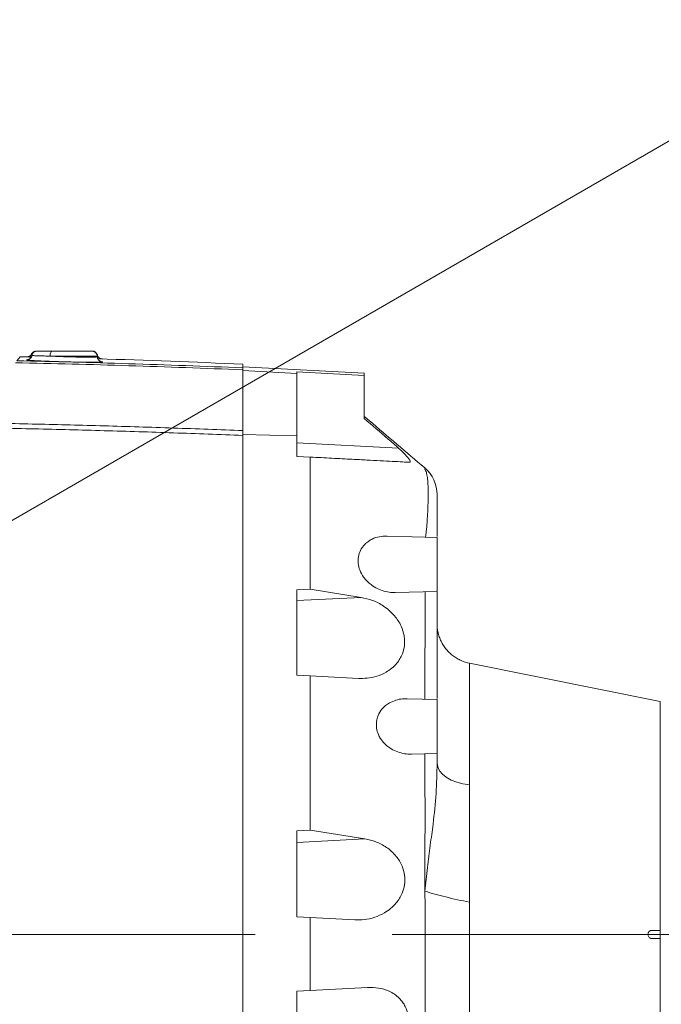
# Model space of a CAD drawing. Header units: millimetres. Extents: x 0 to 16820, y 0 to 11880.
# Tile 88 of 99: x 14075 to 14313, y 6304 to 6669. Entities that reach past the tile are written whole.
import ezdxf

# ---------------------------------------------------------------- set-up
doc = ezdxf.new("R2010")
doc.units = ezdxf.units.MM
doc.header["$LTSCALE"] = 20
doc.linetypes.add('CENTERX2', pattern=[20.32, 12.7, -2.54, 2.54, -2.54])
doc.styles.add('SLDTEXTSTYLE0', font='TXT', dxfattribs={"width": 0.605})
doc.dimstyles.new('SLDDIMSTYLE0', dxfattribs={"dimtxt": 140, "dimasz": 100, "dimexe": 0, "dimexo": 0.0625, "dimgap": 35, "dimtad": 1, "dimtoh": 1, "dimdec": 1, "dimrnd": 1e-09, "dimzin": 12, "dimdsep": 46, "dimtxsty": 'SLDTEXTSTYLE0', "dimsah": 1, "dimcen": 0, "dimadec": 0, "dimazin": 0, "dimtfac": 1, "dimtofl": 0, "dimtmove": 0, "dimatfit": 3, "dimfxl": 0, "dimfrac": 2, "dimtolj": 1, "dimtzin": 12, "dimarcsym": 0})
doc.dimstyles.new('SLDDIMSTYLE1', dxfattribs={"dimtxt": 140, "dimasz": 100, "dimexe": 0, "dimexo": 0.0625, "dimgap": 35, "dimtad": 1, "dimtoh": 1, "dimdec": 4, "dimlfac": 20, "dimzin": 12, "dimdsep": 46, "dimtxsty": 'SLDTEXTSTYLE0', "dimsah": 1, "dimcen": 0.09, "dimadec": 1, "dimazin": 0, "dimtfac": 1, "dimtofl": 0, "dimtmove": 0, "dimatfit": 3, "dimfxl": 0, "dimfrac": 2, "dimtolj": 1, "dimtzin": 12, "dimarcsym": 0})

# ---------------------------------------------------------------- blocks, each defined once
blk = doc.blocks.new('*D11')
at = {"color": 7, "linetype": 'Continuous', "lineweight": 0}
blk.add_line((15062.98, 8506.56), (13806.48, 6330.23), dxfattribs=at)
blk.add_solid([(15062.98, 8506.56), (14999.99, 8427.45), (15025.97, 8412.45)], dxfattribs=at)
at = {"color": 7, "linetype": 'Continuous', "lineweight": 0, "char_height": 140, "attachment_point": 1, "rotation": 60, "style": 'SLDTEXTSTYLE0'}
for s, insert in [('2513', (14570.84, 8014.77)), ('R', (14501.45, 7894.58))]:
    blk.add_mtext(s, dxfattribs=dict(at, insert=insert))
blk = doc.blocks.new('*D12')
at = {"color": 7, "linetype": 'Continuous', "lineweight": 0}
for q in [(15021.92, 7031.96), (13806.48, 6330.23)]:
    blk.add_line((14382.39, 6662.73), q, dxfattribs=at)
blk.add_solid([(14382.39, 6662.73), (14476.49, 6699.74), (14461.49, 6725.72)], dxfattribs=at)
at = {"color": 7, "linetype": 'Continuous', "lineweight": 0, "char_height": 140, "attachment_point": 1, "rotation": 30, "style": 'SLDTEXTSTYLE0'}
for s, insert in [('665', (14626.7, 7011.64)), ('R', (14506.51, 6942.24))]:
    blk.add_mtext(s, dxfattribs=dict(at, insert=insert))
blk = doc.blocks.new('*D13')
at = {"color": 7, "linetype": 'Continuous', "lineweight": 0}
for p, q in [((12765.91, 6330.23), (11016.98, 6330.23)), ((14847.06, 6330.23), (16595.98, 6330.23))]:
    blk.add_line(p, q, dxfattribs=at)
blk.add_arc((13806.48, 6330.23), 2759.5, 0, 180, dxfattribs=at)
for points in [[(11046.98, 6330.23), (11063.79, 6429.95), (11033.8, 6430.49)], [(16565.98, 6330.23), (16579.17, 6430.49), (16549.18, 6429.95)]]:
    blk.add_solid(points, dxfattribs=at)
at = {"color": 7, "linetype": 'Continuous', "lineweight": 0, "char_height": 140, "attachment_point": 1, "style": 'SLDTEXTSTYLE0'}
for s, insert in [('180°', (13663.69, 9270.2)), ('+', (13551.45, 9270.2))]:
    blk.add_mtext(s, dxfattribs=dict(at, insert=insert))
blk = doc.blocks.new('*D14')
at = {"color": 7, "linetype": 'Continuous', "lineweight": 0}
for p, q in [((12765.91, 6330.23), (11016.65, 6330.23)), ((14847.06, 6330.23), (16596.31, 6330.23))]:
    blk.add_line(p, q, dxfattribs=at)
blk.add_arc((13806.48, 6330.23), 2759.83, 180, 0, dxfattribs=at)
for points in [[(11046.65, 6330.23), (11033.47, 6229.98), (11063.46, 6230.52)], [(16566.31, 6330.23), (16549.5, 6230.52), (16579.5, 6229.98)]]:
    blk.add_solid(points, dxfattribs=at)
at = {"color": 7, "linetype": 'Continuous', "lineweight": 0, "char_height": 140, "attachment_point": 1, "style": 'SLDTEXTSTYLE0'}
for s, insert in [('180°', (13639.55, 3750.87)), ('-', (13575.59, 3750.87))]:
    blk.add_mtext(s, dxfattribs=dict(at, insert=insert))

msp = doc.modelspace()

# ---------------------------------------------------------------- linework, layer by layer
at = {"color": 7, "linetype": 'Continuous', "lineweight": 0}
for p, q in [((14073.8248415, 6542.6329797), (14075.0029111, 6544.14084)), ((14077.5639793, 6544.0801259), (14075.0029111, 6544.14084)), ((14077.5757023, 6544.0582329), (14077.6734767, 6544.057969)), ((14086.957465, 6546.2342175), (14101.5858689, 6546.2342175)), ((14103.5968625, 6544.0768184), (14103.583128, 6544.3388894)), ((14157.483798, 6541.3603417), (14157.483798, 6540.0195769)), ((14202.483798, 6538.0019916), (14157.483798, 6540.3603417)), ((14157.483798, 6516.7528267), (14157.483798, 6539.2787011)), ((14177.483798, 6537.9612472), (14157.483798, 6538.999136)), ((14202.483798, 6537.2265036), (14177.483798, 6538.5109195)), ((14177.483798, 6537.9612472), (14177.483798, 6538.5109195)), ((14177.483798, 6514.7958264), (14177.483798, 6537.9612472)), ((14202.483798, 6538.0019916), (14202.483798, 6537.2265036)), ((14202.483798, 6537.2265036), (14202.483798, 6521.2213981)), ((14157.483798, 6515.3323003), (14177.483798, 6514.7958264)), ((14157.483798, 6514.9692672), (14157.483798, 6330.2342175)), ((14177.483798, 6507.2342175), (14177.483798, 6514.7958264)), ((14177.483798, 6507.2342175), (14182.4837967, 6506.9721787)), ((14229.483798, 6477.2342175), (14210.9219193, 6477.7202774)), ((14229.483798, 6477.2342175), (14229.483798, 6457.2342175)), ((14182.4838343, 6458.032239), (14177.483798, 6457.8332577)), ((14177.483798, 6457.8332577), (14177.483798, 6426.2342175)), ((14182.4838343, 6458.032239), (14201.3078371, 6455.029835)), ((14213.9870347, 6456.8284205), (14229.483798, 6457.2342175)), ((14312.083798, 6416.4351104), (14241.473798, 6430.620155)), ((14177.483798, 6426.2342175), (14182.4837692, 6425.9721801)), ((14200.3935315, 6425.0335693), (14182.4837692, 6425.9721801)), ((14229.483798, 6417.2342175), (14218.4168521, 6417.5240157)), ((14229.483798, 6417.2342175), (14229.483798, 6397.2342175)), ((14312.083798, 6416.4351104), (14312.083798, 6331.7342175)), ((14219.946382, 6396.9844715), (14229.483798, 6397.2342175)), ((14229.483798, 6396.9875524), (14229.483798, 6393.6416397)), ((14182.4837766, 6368.848813), (14177.483798, 6368.6457638)), ((14177.483798, 6368.6457638), (14177.483798, 6336.7342175)), ((14182.4837766, 6368.848813), (14202.7462302, 6365.6029788)), ((14177.483798, 6336.7342175), (14182.4838135, 6336.4721778)), ((14182.4838135, 6336.4721778), (14182.4837512, 6309.496254)), ((14198.9781069, 6335.6077485), (14182.4838135, 6336.4721778)), ((14157.483798, 6330.2342175), (14157.483798, 6269.8506301)), ((14312.083798, 6331.7342175), (14309.083798, 6331.7342175)), ((14309.083798, 6328.7342175), (14312.083798, 6328.7342175)), ((14312.083798, 6331.7342175), (14312.083798, 6328.7342175)), ((14312.083798, 6328.7342175), (14312.083798, 6244.0333247)), ((14182.4837512, 6309.496254), (14203.7418878, 6310.6103457)), ((14182.4837512, 6309.496254), (14177.483798, 6309.2342175)), ((14177.483798, 6309.2342175), (14177.483798, 6269.5437666))]:
    msp.add_line(p, q, dxfattribs=at)
at = {"color": 8, "linetype": 'Continuous', "lineweight": 0}
for p, q in [((14103.583128, 6544.3388894), (14086.0625733, 6544.3388894)), ((14177.483798, 6512.2273652), (14215.2251342, 6510.2494256)), ((14201.3078371, 6455.029835), (14177.483798, 6453.8183577)), ((14202.7462302, 6365.6029788), (14177.483798, 6364.3183577)), ((13907.8807416, 6330.2342175), (14157.483798, 6330.2342175))]:
    msp.add_line(p, q, dxfattribs=at)
at = {"color": 7, "linetype": 'CENTERX2', "lineweight": 0}
msp.add_line((13806.483798, 6330.2342175), (14847.0584552, 6330.2342175), dxfattribs=at)
at = {"color": 8, "linetype": 'Continuous', "lineweight": 0, "flags": 128}
for points in [[(14086.0625733, 6544.3388894), (14086.0874929, 6544.7138265), (14086.1436599, 6545.071537), (14086.229057, 6545.3991729), (14086.3406168, 6545.6849663), (14086.4743325, 6545.918652), (14086.6254012, 6546.0918366), (14086.7883968, 6546.1982998), (14086.957465, 6546.2342175)], [(14241.483798, 6385.5662433), (14239.0257736, 6385.9617729), (14236.7263465, 6386.5828094), (14234.6530358, 6387.4111169), (14232.8667209, 6388.4223736), (14231.4198541, 6389.5868856), (14230.3549201, 6390.8704589), (14229.7031891, 6392.2354033), (14229.483798, 6393.6416397)]]:
    msp.add_lwpolyline(points, dxfattribs=at)
at = {"color": 7, "linetype": 'Continuous', "lineweight": 30}
for radius in [2513, 665]:
    msp.add_circle((13806.483798, 6330.2342175), radius, dxfattribs=at)
at = {"color": 7, "linetype": 'Continuous', "lineweight": 0}
for centre, radius, start, end in [((14081.0332982, 6544.2342175), 2.0000008, 89.999985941, 152.879908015), ((14081.3483073, 6544.2342181), 1.9999994, 89.999788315, 169.352140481), ((14101.5858689, 6544.2342175), 2, 3, 90), ((14101.6763281, 6544.234218), 1.9999995, 15.222404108, 90.000166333), ((13981.483798, 2545.2342175), 4000, 87.4781715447, 88.2468467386), ((14216.483824, 6493.0375697), 12.9999741, 0.177684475, 49.55005376)]:
    msp.add_arc(centre, radius, start, end, dxfattribs=at)
at = {"color": 8, "linetype": 'Continuous', "lineweight": 0}
for points, knots in [([(14077.4617344, 6544.0530126), (14077.4406418, 6544.055954), (14077.4098369, 6544.0602499), (14077.6102726, 6544.0580919), (14077.673467, 6544.0574116)], [0, 0, 0, 0, 0.6847149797, 1, 1, 1, 1]), ([(14079.5773847, 6545.1335939), (14079.5582178, 6545.1340286), (14079.2906999, 6545.140096), (14079.1124542, 6545.1449351), (14079.2558708, 6545.1444944), (14079.2575866, 6545.1444891)], [0, 0, 0, 0, 0.0708508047, 0.9888836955, 1, 1, 1, 1]), ([(14086.0625733, 6544.3388894), (14085.4749892, 6544.3528888), (14084.2826945, 6544.3812957), (14082.7482883, 6544.4247432), (14081.4410152, 6544.4677491), (14080.4305599, 6544.5085448), (14079.7435491, 6544.546349), (14079.395787, 6544.5756772), (14079.4154961, 6544.5901284), (14079.4224593, 6544.595234)], [0, 0, 0, 0, 0.1504927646, 0.3053719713, 0.4557935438, 0.6105967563, 0.7608665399, 0.9155145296, 1, 1, 1, 1]), ([(14086.0625733, 6544.3388894), (14086.5618609, 6544.3166017), (14087.6711884, 6544.2670825), (14089.5347391, 6544.1947722), (14091.5633831, 6544.1252016), (14093.6116236, 6544.0646955), (14095.581106, 6544.015981), (14097.4529525, 6543.9795732), (14099.2863644, 6543.9552059), (14100.8570375, 6543.9484045), (14102.097888, 6543.95935), (14102.9514654, 6543.9833459), (14103.446819, 6544.0224649), (14103.6510961, 6544.0542831), (14103.5933925, 6544.0757451), (14103.5916187, 6544.0764048)], [0, 0, 0, 0, 0.0667678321, 0.1483461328, 0.2322869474, 0.3138295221, 0.3977356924, 0.4792768, 0.5631852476, 0.6662682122, 0.7478230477, 0.8317478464, 0.9133561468, 0.9973364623, 1, 1, 1, 1]), ([(14157.483798, 6539.2787011), (14143.415887, 6539.8210872), (14115.395374, 6540.9014138), (14087.2622411, 6541.5692366), (14073.2535609, 6541.9017739)], [0, 0, 0, 0, 0.5020575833, 1, 1, 1, 1]), ([(14073.8248415, 6542.6329797), (14087.5959653, 6542.3045024), (14115.5382528, 6541.6380058), (14143.3691347, 6540.5641777), (14157.483798, 6540.0195769)], [0, 0, 0, 0, 0.4928416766, 1, 1, 1, 1]), ([(14077.5967245, 6542.8970877), (14077.5143922, 6542.9106119), (14077.2962406, 6542.9464461), (14077.4238614, 6542.9920329), (14077.6304189, 6543.0241568), (14077.9115053, 6543.0340321), (14077.9120709, 6543.0340519)], [0, 0, 0, 0, 0.232471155, 0.6159663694, 0.9992273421, 1, 1, 1, 1]), ([(14105.3875791, 6542.2271468), (14105.4592291, 6542.2109918), (14105.6141138, 6542.17607), (14105.4393691, 6542.1502465), (14105.3454616, 6542.1363691)], [0, 0, 0, 0, 0.4626019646, 1, 1, 1, 1]), ([(14157.483798, 6514.9692672), (14148.9368546, 6515.3018359), (14131.840342, 6515.9670753), (14106.1190602, 6516.7688149), (14080.345492, 6517.442086), (14063.1278151, 6517.761282), (14054.5176524, 6517.9209045)], [0, 0, 0, 0, 0.24971654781, 0.49950980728, 0.7497164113, 1, 1, 1, 1]), ([(14055.8929341, 6519.6811849), (14064.2664471, 6519.5237), (14081.0159126, 6519.2086843), (14106.3241656, 6518.5459952), (14131.8240719, 6517.7512725), (14148.9296798, 6517.085676), (14157.483798, 6516.7528267)], [0, 0, 0, 0, 0.2467020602, 0.4934759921, 0.7466990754, 1, 1, 1, 1]), ([(14224.8973423, 6502.3534031), (14224.8975097, 6502.3625213), (14224.8978437, 6502.3807167), (14224.8981799, 6502.3982806), (14224.8983477, 6502.4070427)], [0, 0, 0, 0, 0.50112814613, 1, 1, 1, 1]), ([(14225.2088966, 6477.3461598), (14225.2931628, 6478.0532934), (14225.5120686, 6479.8902786), (14225.7433973, 6482.724378), (14225.9756233, 6486.3144878), (14226.1227043, 6490.0890155), (14226.1652772, 6493.845172), (14226.0900944, 6497.0190645), (14225.88009, 6499.5407037), (14225.5394346, 6501.4168064), (14225.1112882, 6502.041328), (14224.8973423, 6502.3534031)], [0, 0, 0, 0, 0.05490350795, 0.14262780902, 0.22889503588, 0.35760499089, 0.48572080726, 0.61505973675, 0.74253321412, 0.87134320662, 1, 1, 1, 1]), ([(14224.8983477, 6502.4070427), (14224.9020469, 6502.58375), (14224.9084614, 6502.8901658), (14224.9088624, 6502.9274886), (14224.9090322, 6502.9432877)], [0, 0, 0, 0, 0.5766910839, 1, 1, 1, 1]), ([(14224.9650704, 6417.3525446), (14224.9666315, 6420.3853896), (14224.9700159, 6426.9603778), (14224.9857095, 6436.9573602), (14225.0026243, 6444.9747565), (14225.0161893, 6450.5919226), (14225.0243377, 6453.8506191), (14225.030079, 6456.0517687), (14225.0328591, 6457.1176656)], [0, 0, 0, 0, 0.2282880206, 0.4949118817, 0.7536541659, 0.8334883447, 0.9193674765, 1, 1, 1, 1]), ([(14241.483798, 6430.5575206), (14241.483798, 6430.5274039), (14241.483798, 6430.4607181), (14241.483798, 6429.3558938), (14241.483798, 6427.4477598), (14241.483798, 6424.7078578), (14241.483798, 6421.1892755), (14241.483798, 6416.9133276), (14241.483798, 6411.9169221), (14241.483798, 6406.2439987), (14241.483798, 6399.930639), (14241.483798, 6393.0711212), (14241.483798, 6388.0678693), (14241.483798, 6385.5662433)], [0, 0, 0, 0, 0.0760892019, 0.1684802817, 0.2608713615, 0.3532624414, 0.4456535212, 0.538044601, 0.6304356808, 0.7228267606, 0.8152178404, 0.9076089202, 1, 1, 1, 1]), ([(14224.9812953, 6346.2331031), (14224.9792469, 6349.0401729), (14224.9749406, 6354.9415728), (14224.9832126, 6363.6149951), (14224.9896966, 6372.2068432), (14224.9875792, 6380.6566148), (14224.9792386, 6388.9449281), (14224.9736838, 6394.5052704), (14224.9710756, 6397.1160477)], [0, 0, 0, 0, 0.1653832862, 0.3476910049, 0.5112140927, 0.6719629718, 0.8459750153, 1, 1, 1, 1]), ([(14224.9812954, 6346.2330519), (14225.2736612, 6349.1740491), (14225.8425118, 6354.8962904), (14226.9357611, 6363.1753825), (14228.1372927, 6372.3056313), (14229.2565758, 6382.39571), (14229.4081095, 6389.8955806), (14229.483798, 6393.6416397)], [0, 0, 0, 0, 0.1811462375, 0.3524527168, 0.517262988, 0.7588809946, 1, 1, 1, 1]), ([(14224.9881633, 6233.7239653), (14224.9921598, 6234.3906343), (14225.0033343, 6236.2546794), (14225.0192177, 6239.9760856), (14225.0347017, 6245.0923569), (14225.0473773, 6250.7301198), (14225.057636, 6256.8348539), (14225.0655692, 6263.3929662), (14225.0708582, 6270.3691632), (14225.0732691, 6277.7020036), (14225.0723703, 6285.4714821), (14225.0676687, 6293.6774354), (14225.0588932, 6302.1913738), (14225.0466527, 6310.9002734), (14225.0322954, 6319.6952409), (14225.0164789, 6328.5284125), (14224.9993073, 6337.3796078), (14224.9872993, 6343.2818327), (14224.9812949, 6346.2331031)], [0, 0, 0, 0, 0.0357769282, 0.1000343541, 0.1643276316, 0.2286322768, 0.2929125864, 0.3572002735, 0.4214800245, 0.4857797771, 0.5500512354, 0.6143411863, 0.6786132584, 0.7428911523, 0.8071694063, 0.8714497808, 0.9357214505, 1, 1, 1, 1]), ([(14241.483798, 6342.1557646), (14241.483798, 6339.4455423), (14241.483798, 6334.0250976), (14241.483798, 6325.8482352), (14241.483798, 6317.706039), (14241.483798, 6309.6451782), (14241.483798, 6301.7208847), (14241.483798, 6293.9850486), (14241.483798, 6286.4889671), (14241.483798, 6279.2821768), (14241.483798, 6272.4123481), (14241.483798, 6265.9249101), (14241.483798, 6259.8627676), (14241.483798, 6254.2660081), (14241.483798, 6249.1716545), (14241.483798, 6244.6133602), (14241.483798, 6240.621408), (14241.483798, 6237.2216846), (14241.483798, 6234.438588), (14241.483798, 6232.283378), (14241.483798, 6230.7969752), (14241.483798, 6229.957659), (14241.483798, 6229.9231942), (14241.483798, 6229.9081436)], [0, 0, 0, 0, 0.0481342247, 0.0962684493, 0.144402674, 0.1925368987, 0.2406711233, 0.288805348, 0.3369395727, 0.3850737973, 0.433208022, 0.4813422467, 0.5294764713, 0.577610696, 0.6257449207, 0.6738791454, 0.72201337, 0.7701475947, 0.8182818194, 0.866416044, 0.9145502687, 0.9626844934, 1, 1, 1, 1])]:
    msp.add_open_spline(points, degree=3, knots=knots, dxfattribs=at)
at = {"color": 7, "linetype": 'Continuous', "lineweight": 0}
for points, knots in [([(14079.1576751, 6543.9827463), (14078.9319381, 6543.9904714), (14078.321462, 6544.0113629), (14077.7536534, 6544.0343594), (14077.4206112, 6544.049977), (14077.4557508, 6544.0525709), (14077.4617344, 6544.0530126)], [0, 0, 0, 0, 0.2101832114, 0.568412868, 0.9265086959, 1, 1, 1, 1]), ([(14079.2360614, 6545.153287), (14079.2183184, 6545.1051231), (14079.13867, 6544.8889161), (14078.8681717, 6544.6030038), (14078.5083752, 6544.3258576), (14078.1684811, 6544.1701872), (14077.9000737, 6544.0973214), (14077.7344449, 6544.0716811), (14077.6482673, 6544.0630505), (14077.5899001, 6544.0591686), (14077.5574005, 6544.0581759), (14077.5629285, 6544.0582791), (14077.5656305, 6544.0583296)], [0, 0, 0, 0, 0.0543079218, 0.2437878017, 0.4038886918, 0.5372488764, 0.64029129, 0.704314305, 0.751665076, 0.8094175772, 0.9068504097, 1, 1, 1, 1]), ([(14077.673467, 6544.0574116), (14077.7584109, 6544.0569197), (14077.9773479, 6544.0556521), (14078.5069766, 6544.0465987), (14079.0497982, 6544.0349993), (14079.1816533, 6544.0321818)], [0, 0, 0, 0, 0.32430330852, 0.83586864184, 1, 1, 1, 1]), ([(14079.3760715, 6544.6107131), (14079.321893, 6544.4004283), (14079.2205137, 6544.0069409), (14078.8716756, 6543.5600519), (14078.5130928, 6543.2736849), (14078.2088182, 6543.1225562), (14078.0030713, 6543.0543079), (14077.8736298, 6543.0240134), (14077.8200596, 6543.017118), (14077.835507, 6543.0187274), (14077.839007, 6543.019092)], [0, 0, 0, 0, 0.18540137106, 0.34692505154, 0.48416102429, 0.5983691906, 0.69418418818, 0.79878825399, 0.95441008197, 1, 1, 1, 1]), ([(14081.4624832, 6546.2342175), (14081.4291019, 6546.2342175), (14081.2726746, 6546.2342175), (14082.1621282, 6546.2342175), (14084.0281078, 6546.2342175), (14085.9810474, 6546.2342175), (14086.957465, 6546.2342175)], [0, 0, 0, 0, 0.0829093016, 0.3885186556, 0.694275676, 1, 1, 1, 1]), ([(14105.0421031, 6542.275167), (14105.0374179, 6542.2760617), (14105.025719, 6542.2782957), (14104.8866267, 6542.315803), (14104.6056992, 6542.437526), (14104.2212123, 6542.6947532), (14103.8432506, 6543.1575466), (14103.6109629, 6543.6640098), (14103.6244095, 6543.9880807), (14103.628097, 6544.0769523)], [0, 0, 0, 0, 0.1018623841, 0.2543506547, 0.3696989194, 0.5164126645, 0.707723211, 0.9198474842, 1, 1, 1, 1]), ([(14105.1004446, 6543.3329397), (14105.0722942, 6543.3390137), (14104.9286753, 6543.3700021), (14104.5304076, 6543.5218826), (14104.0434982, 6543.9031305), (14103.6930871, 6544.3709477), (14103.6427086, 6544.6976739), (14103.6319816, 6544.7672428)], [0, 0, 0, 0, 0.0489899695, 0.2499386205, 0.5508615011, 0.9043663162, 1, 1, 1, 1]), ([(14103.8019487, 6543.354732), (14104.1257257, 6543.3433354), (14104.7954177, 6543.3197629), (14105.3417069, 6543.2962452), (14105.5451787, 6543.2817834), (14105.3234085, 6543.2790265), (14104.7777357, 6543.2857541), (14104.1242967, 6543.298774), (14103.8208828, 6543.3048195)], [0, 0, 0, 0, 0.16132558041, 0.33368162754, 0.5060374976, 0.67833987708, 0.85064227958, 1, 1, 1, 1]), ([(14105.3454616, 6542.1363691), (14105.3376928, 6542.1343217), (14105.2655272, 6542.1153029), (14104.7563232, 6542.0907894), (14103.7979274, 6542.0655314), (14102.3469844, 6542.0546971), (14100.5217181, 6542.0613917), (14098.3871188, 6542.085767), (14096.2209284, 6542.1217627), (14093.9170912, 6542.1707083), (14091.5445904, 6542.2307347), (14089.1692717, 6542.3005691), (14086.8566578, 6542.3778961), (14084.6768585, 6542.4607816), (14082.684241, 6542.5467294), (14080.9472188, 6542.6333078), (14079.4954869, 6542.7182873), (14078.4152971, 6542.7983654), (14077.7687366, 6542.8589494), (14077.6346113, 6542.8886875), (14077.5967245, 6542.8970877)], [0, 0, 0, 0, 0.0071990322, 0.0668734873, 0.1265096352, 0.1861457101, 0.2604484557, 0.3200733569, 0.3796983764, 0.4393220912, 0.4989459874, 0.5585952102, 0.6182445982, 0.6779323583, 0.7376201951, 0.7973354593, 0.8570506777, 0.9167703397, 0.9764898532, 1, 1, 1, 1]), ([(14105.0286279, 6542.2800236), (14105.1568767, 6542.2668202), (14105.3433735, 6542.2476201), (14105.3770584, 6542.2320193), (14105.3875791, 6542.2271468)], [0, 0, 0, 0, 0.6876725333, 1, 1, 1, 1]), ([(14157.483798, 6539.2787011), (14157.483798, 6539.4805611), (14157.483798, 6539.8950286), (14157.483798, 6539.9773492), (14157.483798, 6540.0195769)], [0, 0, 0, 0, 0.4870343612, 1, 1, 1, 1]), ([(14224.9090037, 6502.9433208), (14218.0449915, 6508.7846829), (14210.5733322, 6515.1431606), (14203.1009464, 6521.5022954), (14202.4932401, 6522.0194644)], [0, 0, 0, 0, 0.91867305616, 1, 1, 1, 1]), ([(14202.483798, 6521.2213981), (14205.4666611, 6518.7181612), (14209.7604564, 6515.1147819), (14213.9469592, 6511.3874207), (14215.2251342, 6510.2494256)], [0, 0, 0, 0, 0.6946914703, 1, 1, 1, 1]), ([(14157.483798, 6514.9692672), (14157.483798, 6515.2988027), (14157.483798, 6515.9801681), (14157.483798, 6516.4897163), (14157.483798, 6516.7528267)], [0, 0, 0, 0, 0.4836399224, 1, 1, 1, 1]), ([(14182.4837967, 6506.9721787), (14182.4837748, 6498.8337263), (14182.4837309, 6482.5533053), (14182.4837998, 6466.2071046), (14182.4838343, 6458.032239)], [0, 0, 0, 0, 0.4998920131, 1, 1, 1, 1]), ([(14219.204032, 6505.0477527), (14218.4052222, 6505.0896166), (14216.59048, 6505.1847232), (14212.9299275, 6505.3765646), (14208.4513792, 6505.6112754), (14203.4726655, 6505.8721987), (14197.5335087, 6506.1834567), (14190.6001097, 6506.5468208), (14185.1933199, 6506.8301786), (14182.4837967, 6506.9721787)], [0, 0, 0, 0, 0.10513394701, 0.23884411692, 0.37262062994, 0.50931015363, 0.64601686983, 0.82260721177, 1, 1, 1, 1]), ([(14215.2251342, 6510.2494256), (14215.6711359, 6509.8377797), (14216.5617948, 6509.0157289), (14217.755691, 6507.8148046), (14218.7474434, 6506.6981047), (14219.3574873, 6505.8333135), (14219.5521677, 6505.2902727), (14219.4613957, 6505.0644177), (14219.278745, 6505.0525906), (14219.204032, 6505.0477527)], [0, 0, 0, 0, 0.1911535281, 0.3817307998, 0.5418966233, 0.7036081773, 0.8136754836, 0.9237842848, 1, 1, 1, 1]), ([(14229.483798, 6492.9542652), (14229.483798, 6492.666991), (14229.483798, 6492.3588038), (14229.483798, 6492.5296121), (14229.483798, 6491.7878815), (14229.483798, 6490.3474439), (14229.483798, 6488.4814268), (14229.483798, 6486.1218695), (14229.483798, 6483.3553191), (14229.483798, 6480.4835844), (14229.483798, 6478.4665419), (14229.483798, 6477.5842275)], [0, 0, 0, 0, 0.6667172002, 0.7152530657, 0.7645186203, 0.8046723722, 0.8460102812, 0.8861516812, 0.9274116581, 0.9682476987, 1, 1, 1, 1]), ([(14210.9219193, 6477.7202774), (14209.9812196, 6477.6884114), (14208.1012215, 6477.6247267), (14205.7788007, 6476.8481934), (14203.9745338, 6475.8112742), (14202.414593, 6474.5042363), (14201.0439142, 6472.635389), (14200.2039881, 6470.0946794), (14200.1418408, 6467.5544375), (14200.7990537, 6464.9106933), (14202.0060502, 6462.7176144), (14203.5023923, 6460.9652465), (14205.2054947, 6459.4907841), (14207.3013608, 6458.2182666), (14209.7841581, 6457.2944503), (14212.035242, 6456.8223484), (14213.4399885, 6456.8677236), (14213.9855441, 6456.8853458)], [0, 0, 0, 0, 0.0886459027, 0.1771597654, 0.22818037, 0.2791371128, 0.356931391, 0.4174934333, 0.478344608, 0.5333386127, 0.607129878, 0.6598395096, 0.7126395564, 0.7903993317, 0.8682646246, 0.9488384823, 1, 1, 1, 1]), ([(14229.483798, 6456.9875424), (14229.483798, 6453.628506), (14229.483798, 6441.898952), (14229.483798, 6428.7529773), (14229.483798, 6418.9553318), (14229.483798, 6417.5842175)], [0, 0, 0, 0, 0.256580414, 0.8959634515, 1, 1, 1, 1]), ([(14201.3078371, 6455.029835), (14202.7276682, 6454.7179603), (14205.5652513, 6454.0946677), (14209.0675083, 6452.2796851), (14211.7760316, 6450.2426159), (14213.6016561, 6448.407337), (14215.0737071, 6446.4379032), (14216.3914053, 6444.0704694), (14217.2207162, 6441.5268939), (14217.4771788, 6439.054854), (14217.3889297, 6436.7149224), (14216.7907888, 6434.3796976), (14215.7391327, 6432.2602252), (14214.4458707, 6430.4288373), (14212.7231596, 6428.7277484), (14210.2366937, 6427.0262482), (14207.1622612, 6425.7275589), (14203.7208596, 6425.0090955), (14201.4445143, 6425.0258389), (14200.3935315, 6425.0335693)], [0, 0, 0, 0, 0.09736211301, 0.19458165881, 0.24932939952, 0.30400900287, 0.34570726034, 0.38734286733, 0.4508798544, 0.48295805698, 0.51503056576, 0.57220163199, 0.61080395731, 0.64946374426, 0.70523586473, 0.76110688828, 0.84462841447, 0.92826534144, 1, 1, 1, 1]), ([(14241.483798, 6430.6178748), (14240.4256107, 6430.8978868), (14238.8185363, 6431.3231424), (14236.8181758, 6432.3715329), (14235.3622774, 6433.3446515), (14234.0493312, 6434.471645), (14232.8988826, 6435.6997645), (14231.9885754, 6436.9383228), (14231.3591845, 6437.994981), (14230.9299429, 6438.8320875), (14230.5621059, 6439.6718634), (14230.2522424, 6440.5024577), (14229.9989728, 6441.3047939), (14229.7763339, 6442.1439098), (14229.6168385, 6442.8858156), (14229.528973, 6443.3825585), (14229.511622, 6443.3995654), (14229.5034407, 6443.4075845)], [0, 0, 0, 0, 0.1025945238, 0.1558108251, 0.2103603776, 0.267093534, 0.3247938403, 0.3803013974, 0.4089533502, 0.4411543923, 0.4802168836, 0.5284415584, 0.586569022, 0.6549264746, 0.7621736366, 0.8878599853, 1, 1, 1, 1]), ([(14182.4837692, 6425.9721801), (14182.4837958, 6416.4641354), (14182.483849, 6397.4425231), (14182.4838007, 6378.3818944), (14182.4837766, 6368.848813)], [0, 0, 0, 0, 0.4998548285, 1, 1, 1, 1]), ([(14219.9451741, 6397.0306), (14219.7152962, 6397.0109016), (14218.6498318, 6396.9196012), (14216.7322926, 6397.2207031), (14214.2545492, 6397.9458095), (14212.1647175, 6399.0580381), (14210.4907171, 6400.3571834), (14209.0005756, 6401.9182098), (14207.7099665, 6403.9856088), (14206.9463032, 6406.5954522), (14206.9303044, 6409.0766632), (14207.6127626, 6411.5550976), (14208.8404853, 6413.5157954), (14210.3621042, 6414.9975446), (14212.0941275, 6416.1708242), (14214.2199436, 6417.0482114), (14216.4346713, 6417.5273195), (14217.8463883, 6417.4852391), (14218.4153925, 6417.4682783)], [0, 0, 0, 0, 0.021728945, 0.1007118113, 0.1797328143, 0.2586509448, 0.3089305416, 0.3591425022, 0.4339508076, 0.4931074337, 0.5525212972, 0.6067752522, 0.6811204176, 0.7346485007, 0.7882691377, 0.8673488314, 0.9465338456, 1, 1, 1, 1]), ([(14202.7462302, 6365.6029788), (14204.0932517, 6365.3073913), (14206.8286668, 6364.7071377), (14210.1252046, 6362.9824719), (14212.6250915, 6361.0400247), (14214.2489881, 6359.3438388), (14215.5640771, 6357.4908235), (14216.7324794, 6355.2192862), (14217.5795178, 6352.193466), (14217.5406249, 6348.6375706), (14216.6963958, 6345.7467543), (14215.5551592, 6343.5538417), (14214.1444335, 6341.6113906), (14212.2687524, 6339.7657074), (14209.6142702, 6337.9177623), (14206.3465147, 6336.4690798), (14202.6453342, 6335.6032224), (14200.1643424, 6335.6062845), (14198.9781069, 6335.6077485)], [0, 0, 0, 0, 0.0926358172, 0.1881168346, 0.2378019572, 0.2884079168, 0.3274006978, 0.3673451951, 0.4285501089, 0.4900084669, 0.5465863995, 0.5861796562, 0.6268997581, 0.6850220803, 0.7447373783, 0.8306892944, 0.9190475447, 1, 1, 1, 1]), ([(14241.483798, 6342.1557646), (14239.9782036, 6342.4680291), (14236.9543943, 6343.0951755), (14232.649625, 6344.1121529), (14228.5849809, 6345.1630104), (14226.1791773, 6345.8773992), (14224.9812949, 6346.2331031)], [0, 0, 0, 0, 0.2489564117, 0.4999996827, 0.7510430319, 1, 1, 1, 1]), ([(14309.083798, 6331.7342175), (14308.912361, 6331.7170977), (14308.569378, 6331.6828473), (14308.1144082, 6331.4156659), (14307.7734412, 6331.0236557), (14307.5864232, 6330.5415277), (14307.5693695, 6330.0329577), (14307.7173448, 6329.5518524), (14308.0126457, 6329.1448524), (14308.4270816, 6328.8550077), (14308.8075127, 6328.7434326), (14309.0298269, 6328.7360177), (14309.083798, 6328.7342175)], [0, 0, 0, 0, 0.1101695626, 0.2204090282, 0.3297509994, 0.4368700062, 0.5417750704, 0.6456337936, 0.7501053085, 0.8564945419, 0.965161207, 1, 1, 1, 1]), ([(14203.7418878, 6310.6103457), (14205.0985857, 6310.5983326), (14207.8100231, 6310.5743239), (14211.1398574, 6309.5401603), (14213.6792201, 6308.1560338), (14215.3615956, 6306.8100837), (14216.7135338, 6305.2639503), (14217.9086059, 6303.2886599), (14218.6999177, 6300.9103742), (14218.7325596, 6299.0178189), (14218.745174, 6298.2864479)], [0, 0, 0, 0, 0.2007599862, 0.4012301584, 0.5103163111, 0.6192667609, 0.7035380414, 0.7876795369, 0.9179495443, 1, 1, 1, 1])]:
    msp.add_open_spline(points, degree=3, knots=knots, dxfattribs=at)
at = {"color": 8, "linetype": 'Continuous', "lineweight": 0}
msp.add_open_spline([(14241.483798, 6385.5662433), (14241.483798, 6382.2504744), (14241.483798, 6375.6189367), (14241.483798, 6364.8568666), (14241.483798, 6353.692681), (14241.483798, 6346.0014034), (14241.483798, 6342.1557646)], degree=3, dxfattribs=at)

# ---------------------------------------------------------------- dimensions: what is measured, and where the dimension line sits
at = {"color": 7, "linetype": 'Continuous', "lineweight": 0}
for base, line1, line2, text, picture, middle in [((13806.483798, 9089.7342175), ((14847.0584552, 6330.2342175), (13806.483798, 6330.2342175)), ((12765.9091409, 6330.2342175), (13806.483798, 6330.2342175)), '+<>', '*D13', (13806.483798, 9089.7342175)), ((13806.483798, 3570.4050069), ((12765.9091409, 6330.2342175), (13806.483798, 6330.2342175)), ((14847.0584552, 6330.2342175), (13806.483798, 6330.2342175)), '-<>', '*D14', (13806.483798, 3570.4050069))]:
    dim = msp.add_angular_dim_2l(base=base, line1=line1, line2=line2, text=text, dimstyle='SLDDIMSTYLE1', dxfattribs=at)
    dim.commit()
    dim.dimension.update_dxf_attribs({"geometry": picture, "text_midpoint": middle, "dimtype": 162})
for mpoint, picture, middle in [((15062.983798, 8506.5560572), '*D11', (14800.6900497, 8052.2498122)), ((14382.3906915, 6662.7342175), '*D12', (14799.7950487, 6903.72282))]:
    dim = msp.add_radius_dim(center=(13806.483798, 6330.2342175), mpoint=mpoint, dimstyle='SLDDIMSTYLE0', dxfattribs=at)
    dim.commit()
    dim.dimension.update_dxf_attribs({"geometry": picture, "text_midpoint": middle, "dimtype": 164})

doc.saveas('drawing.dxf')
